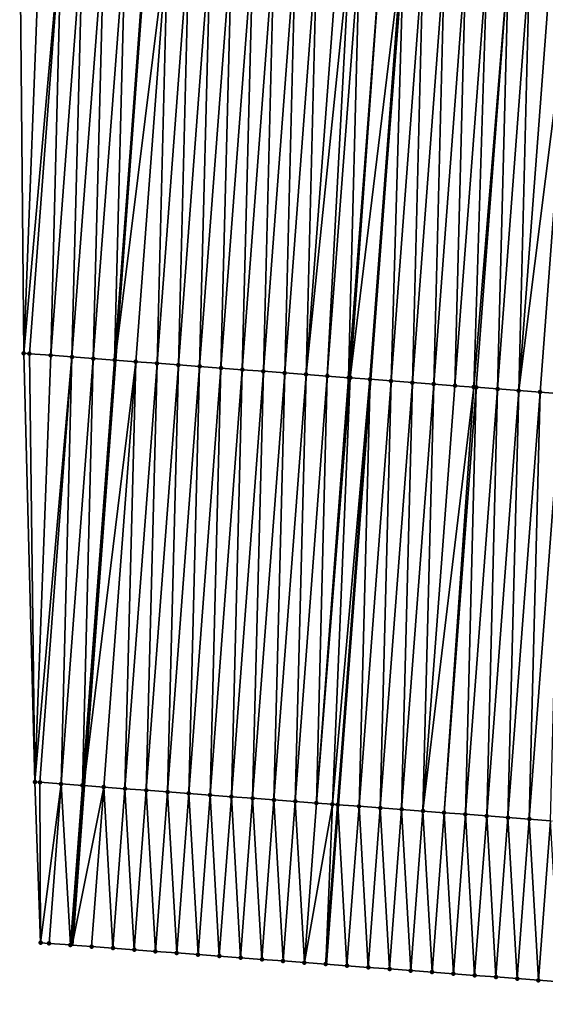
# Model space of a CAD drawing. Header units: feet. Extents: x 2017424 to 2024169, y 808042 to 818730.
# Tile 1 of 256: x 2023395 to 2023419, y 808042 to 808088. Entities that reach past the tile are written whole.
import ezdxf

# ---------------------------------------------------------------- set-up
doc = ezdxf.new("R2010")
doc.units = ezdxf.units.FT
doc.header["$MEASUREMENT"] = 0
for name, color, linetype, lineweight in [('EP_Travel Lane', 172, 'Continuous', 53), ('NB-Road Shots', 141, 'Continuous', 100), ('NB-Road X-Section', 40, 'Continuous', 13), ('STRIPING', 60, 'Continuous', 53)]:
    doc.layers.add(name, color=color, linetype=linetype, lineweight=lineweight)
doc.layers.add('I-77-MM15-17_NB-Surface-BORDER', color=7, linetype='Continuous')
doc.layers.add('I-77-MM15-17_NB-Surface-TIN', color=7, linetype='Continuous')

msp = doc.modelspace()

# ---------------------------------------------------------------- linework, layer by layer
at = {"layer": 'EP_Travel Lane'}
msp.add_polyline3d([(2023412.242457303, 808251.2686803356, 258.8630725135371), (2023410.779692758, 808231.3445584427, 259.1339013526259), (2023409.31258233, 808211.4003189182, 259.4112698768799), (2023407.845464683, 808191.4559812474, 259.6821128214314), (2023406.37832476, 808171.5113407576, 259.9328161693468), (2023404.911179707, 808151.566630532, 260.1788669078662), (2023403.444073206, 808131.622444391, 260.4597916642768), (2023401.977017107, 808111.678943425, 260.786304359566), (2023400.509974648, 808091.7356278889, 261.1251587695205), (2023399.042965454, 808071.7927645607, 261.4940880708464), (2023397.575955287, 808051.8498879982, 261.862145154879), (2023397.026003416, 808044.3737146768, 261.9890093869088)], dxfattribs=at)
at = {"layer": 'I-77-MM15-17_NB-Surface-BORDER', "color": 3, "linetype": 'Continuous', "lineweight": -3}
msp.add_polyline3d([(2023419.872777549, 808042.6535338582, 262.2788205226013), (2023418.875601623, 808042.7286351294, 262.2676161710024), (2023417.878431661, 808042.8038154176, 262.2616699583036), (2023416.881263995, 808042.8790261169, 262.2577474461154), (2023415.884097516, 808042.954252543, 262.2548714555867), (2023414.886932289, 808043.0294955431, 262.2530983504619), (2023413.889763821, 808043.1046956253, 262.2484693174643), (2023412.892589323, 808043.1798158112, 262.2385236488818), (2023411.89541893, 808043.2549903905, 262.232197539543), (2023410.898252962, 808043.3302235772, 262.2297714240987), (2023409.901088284, 808043.4054738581, 262.2284828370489), (2023408.911922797, 808043.4800477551, 262.2223921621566), (2023408.903918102, 808043.4806512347, 262.2223428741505), (2023407.906737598, 808043.5556918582, 262.2071027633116), (2023406.909552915, 808043.6306771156, 262.1881783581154), (2023405.912369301, 808043.7056765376, 262.1701965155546), (2023404.915186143, 808043.7806820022, 262.1526167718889), (2023403.918003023, 808043.8556879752, 262.1350708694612), (2023402.920819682, 808043.9306910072, 262.117329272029), (2023401.923634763, 808044.0056731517, 262.0981977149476), (2023400.926447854, 808044.0806289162, 262.0773107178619), (2023399.929259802, 808044.1555695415, 262.0554162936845), (2023398.932073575, 808044.2305343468, 262.0351309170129), (2023397.934888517, 808044.3055146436, 262.0158764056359), (2023397.026003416, 808044.3737146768, 261.9890093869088), (2023396.937691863, 808044.380341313, 261.9863988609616), (2023395.940478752, 808044.4549499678, 261.9424136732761), (2023395.542140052, 808044.4847389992, 261.9239478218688), (2023395.275430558, 808052.0220604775, 261.7642297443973), (2023394.755202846, 808072.1137218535, 261.3154878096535), (2023394.563069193, 808092.1808310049, 260.8808880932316)], dxfattribs=at)
at = {"layer": 'I-77-MM15-17_NB-Surface-TIN', "color": 128, "linetype": 'Continuous', "lineweight": -3}
for points in [[(2023394.755202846, 808072.1137218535, 261.3154878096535), (2023395.526189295, 808092.1087680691, 260.9230365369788), (2023394.563069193, 808092.1808310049, 260.8808880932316)], [(2023394.755202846, 808072.1137218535, 261.3154878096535), (2023396.523396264, 808092.0340780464, 260.9616065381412), (2023395.526189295, 808092.1087680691, 260.9230365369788)], [(2023394.755202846, 808072.1137218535, 261.3154878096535), (2023395.01824593, 808072.0940262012, 261.3260635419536), (2023396.523396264, 808092.0340780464, 260.9616065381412)], [(2023395.01824593, 808072.0940262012, 261.3260635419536), (2023396.015460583, 808072.0194379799, 261.3714084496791), (2023396.523396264, 808092.0340780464, 260.9616065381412)], [(2023396.015460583, 808072.0194379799, 261.3714084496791), (2023397.52060887, 808091.9594627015, 261.0051459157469), (2023396.523396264, 808092.0340780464, 260.9616065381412)], [(2023396.015460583, 808072.0194379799, 261.3714084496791), (2023397.012664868, 808071.9447123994, 261.4076128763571), (2023397.52060887, 808091.9594627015, 261.0051459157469)], [(2023397.012664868, 808071.9447123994, 261.4076128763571), (2023398.517821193, 808091.8848436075, 261.0484358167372), (2023397.52060887, 808091.9594627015, 261.0051459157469)], [(2023397.012664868, 808071.9447123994, 261.4076128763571), (2023398.009873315, 808071.8700419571, 261.447486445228), (2023398.517821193, 808091.8848436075, 261.0484358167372)], [(2023398.009873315, 808071.8700419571, 261.447486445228), (2023399.515024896, 808091.8101103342, 261.0841277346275), (2023398.517821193, 808091.8848436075, 261.0484358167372)], [(2023398.009873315, 808071.8700419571, 261.447486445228), (2023399.007088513, 808071.795460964, 261.4933123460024), (2023399.515024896, 808091.8101103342, 261.0841277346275)], [(2023399.007088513, 808071.795460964, 261.4933123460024), (2023400.509974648, 808091.7356278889, 261.1251587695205), (2023399.515024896, 808091.8101103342, 261.0841277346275)], [(2023399.007088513, 808071.795460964, 261.4933123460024), (2023399.042965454, 808071.7927645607, 261.4940880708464), (2023400.509974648, 808091.7356278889, 261.1251587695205)], [(2023400.512234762, 808091.7354586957, 261.1252519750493), (2023400.509974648, 808091.7356278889, 261.1251587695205), (2023399.042965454, 808071.7927645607, 261.4940880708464)], [(2023400.512234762, 808091.7354586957, 261.1252519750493), (2023399.042965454, 808071.7927645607, 261.4940880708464), (2023401.509424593, 808091.6605416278, 261.148713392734)], [(2023400.004276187, 808071.7205153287, 261.5148733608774), (2023401.509424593, 808091.6605416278, 261.148713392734), (2023399.042965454, 808071.7927645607, 261.4940880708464)], [(2023400.004276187, 808071.7205153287, 261.5148733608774), (2023401.001454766, 808071.6454491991, 261.5284161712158), (2023401.509424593, 808091.6605416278, 261.148713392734)], [(2023401.001454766, 808071.6454491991, 261.5284161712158), (2023402.506605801, 808091.5855103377, 261.1645739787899), (2023401.509424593, 808091.6605416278, 261.148713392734)], [(2023401.001454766, 808071.6454491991, 261.5284161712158), (2023401.998641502, 808071.5704911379, 261.5491503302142), (2023402.506605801, 808091.5855103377, 261.1645739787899)], [(2023401.998641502, 808071.5704911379, 261.5491503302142), (2023403.503791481, 808091.510538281, 261.1843761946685), (2023402.506605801, 808091.5855103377, 261.1645739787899)], [(2023401.998641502, 808071.5704911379, 261.5491503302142), (2023402.995830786, 808071.4955668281, 261.5721304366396), (2023403.503791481, 808091.510538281, 261.1843761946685)], [(2023402.995830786, 808071.4955668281, 261.5721304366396), (2023404.5009807, 808091.4356131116, 261.2072985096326), (2023403.503791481, 808091.510538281, 261.1843761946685)], [(2023402.995830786, 808071.4955668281, 261.5721304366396), (2023403.993021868, 808071.4206663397, 261.5966957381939), (2023404.5009807, 808091.4356131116, 261.2072985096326)], [(2023403.993021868, 808071.4206663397, 261.5966957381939), (2023405.498170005, 808091.3606890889, 261.2302971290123), (2023404.5009807, 808091.4356131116, 261.2072985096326)], [(2023403.993021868, 808071.4206663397, 261.5966957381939), (2023404.990208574, 808071.3457078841, 261.6174036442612), (2023405.498170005, 808091.3606890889, 261.2302971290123)], [(2023404.990208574, 808071.3457078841, 261.6174036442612), (2023406.495357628, 808091.2857427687, 261.2518119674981), (2023405.498170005, 808091.3606890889, 261.2302971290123)], [(2023404.990208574, 808071.3457078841, 261.6174036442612), (2023405.987390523, 808071.2706863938, 261.6339169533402), (2023406.495357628, 808091.2857427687, 261.2518119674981)], [(2023405.987390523, 808071.2706863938, 261.6339169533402), (2023407.492542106, 808091.2107548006, 261.2705553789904), (2023406.495357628, 808091.2857427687, 261.2518119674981)], [(2023405.987390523, 808071.2706863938, 261.6339169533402), (2023406.984570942, 808071.1956446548, 261.6490828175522), (2023407.492542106, 808091.2107548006, 261.2705553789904)], [(2023406.984570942, 808071.1956446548, 261.6490828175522), (2023408.489724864, 808091.1357440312, 261.2877814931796), (2023407.492542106, 808091.2107548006, 261.2705553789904)], [(2023406.984570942, 808071.1956446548, 261.6490828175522), (2023407.981752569, 808071.120618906, 261.6653127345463), (2023408.489724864, 808091.1357440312, 261.2877814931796)], [(2023407.981752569, 808071.120618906, 261.6653127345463), (2023409.48690712, 808091.060726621, 261.3045656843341), (2023408.489724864, 808091.1357440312, 261.2877814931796)], [(2023407.981752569, 808071.120618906, 261.6653127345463), (2023410.041437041, 808091.0190653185, 261.3175811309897), (2023409.48690712, 808091.060726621, 261.3045656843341)], [(2023407.981752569, 808071.120618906, 261.6653127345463), (2023408.978934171, 808071.0455928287, 261.681520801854), (2023410.041437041, 808091.0190653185, 261.3175811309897)], [(2023408.978934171, 808071.0455928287, 261.681520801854), (2023410.484096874, 808090.9858085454, 261.3279600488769), (2023410.041437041, 808091.0190653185, 261.3175811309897)], [(2023408.978934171, 808071.0455928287, 261.681520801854), (2023409.976115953, 808070.970569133, 261.6978873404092), (2023410.484096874, 808090.9858085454, 261.3279600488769)], [(2023409.976115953, 808070.970569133, 261.6978873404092), (2023411.481281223, 808090.9108188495, 261.3465884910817), (2023410.484096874, 808090.9858085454, 261.3279600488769)], [(2023409.976115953, 808070.970569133, 261.6978873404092), (2023410.055635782, 808070.9645881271, 261.6993067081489), (2023411.481281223, 808090.9108188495, 261.3465884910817)], [(2023410.055635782, 808070.9645881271, 261.6993067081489), (2023412.478456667, 808090.8357111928, 261.3573673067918), (2023411.481281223, 808090.9108188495, 261.3465884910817)], [(2023410.055635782, 808070.9645881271, 261.6993067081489), (2023410.973294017, 808070.8954961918, 261.7109768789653), (2023412.478456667, 808090.8357111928, 261.3573673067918)], [(2023410.973294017, 808070.8954961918, 261.7109768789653), (2023410.981299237, 808070.894892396, 261.7110078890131), (2023412.478456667, 808090.8357111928, 261.3573673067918)], [(2023412.478456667, 808090.8357111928, 261.3573673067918), (2023410.981299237, 808070.894892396, 261.7110078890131), (2023412.486462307, 808090.8351076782, 261.3574190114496)], [(2023412.551390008, 808090.8302130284, 261.3578383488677), (2023412.486462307, 808090.8351076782, 261.3574190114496), (2023410.981299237, 808070.894892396, 261.7110078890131)], [(2023411.970461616, 808070.8202845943, 261.7148396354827), (2023412.551390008, 808090.8302130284, 261.3578383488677), (2023410.981299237, 808070.894892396, 261.7110078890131)], [(2023411.970461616, 808070.8202845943, 261.7148396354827), (2023413.475623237, 808090.7604859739, 261.3603230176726), (2023412.551390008, 808090.8302130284, 261.3578383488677)], [(2023411.970461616, 808070.8202845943, 261.7148396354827), (2023412.967626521, 808070.7450373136, 261.7163278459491), (2023413.475623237, 808090.7604859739, 261.3603230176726)], [(2023412.967626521, 808070.7450373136, 261.7163278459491), (2023414.472786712, 808090.6852197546, 261.3605503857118), (2023413.475623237, 808090.7604859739, 261.3603230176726)], [(2023412.967626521, 808070.7450373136, 261.7163278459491), (2023413.964797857, 808070.6698752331, 261.7234856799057), (2023414.472786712, 808090.6852197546, 261.3605503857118)], [(2023413.964797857, 808070.6698752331, 261.7234856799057), (2023415.469953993, 808090.6100039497, 261.3641325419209), (2023414.472786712, 808090.6852197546, 261.3605503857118)], [(2023413.964797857, 808070.6698752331, 261.7234856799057), (2023414.961972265, 808070.5947538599, 261.7333523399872), (2023415.469953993, 808090.6100039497, 261.3641325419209)], [(2023414.961972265, 808070.5947538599, 261.7333523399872), (2023416.467123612, 808090.5348191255, 261.3697762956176), (2023415.469953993, 808090.6100039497, 261.3641325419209)], [(2023414.961972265, 808070.5947538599, 261.7333523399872), (2023415.838088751, 808070.5287186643, 261.739796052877), (2023416.467123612, 808090.5348191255, 261.3697762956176)], [(2023415.838088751, 808070.5287186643, 261.739796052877), (2023417.464294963, 808090.4596572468, 261.3769469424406), (2023416.467123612, 808090.5348191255, 261.3697762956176)], [(2023415.838088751, 808070.5287186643, 261.739796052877), (2023415.959143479, 808070.5195901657, 261.7404027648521), (2023417.464294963, 808090.4596572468, 261.3769469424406)], [(2023415.959143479, 808070.5195901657, 261.7404027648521), (2023416.956310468, 808070.4443704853, 261.7437276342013), (2023417.464294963, 808090.4596572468, 261.3769469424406)], [(2023416.956310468, 808070.4443704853, 261.7437276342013), (2023418.461460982, 808090.3844247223, 261.3794164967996), (2023417.464294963, 808090.4596572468, 261.3769469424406)], [(2023416.956310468, 808070.4443704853, 261.7437276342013), (2023417.953475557, 808070.3691256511, 261.7453786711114), (2023418.461460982, 808090.3844247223, 261.3794164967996)], [(2023417.953475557, 808070.3691256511, 261.7453786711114), (2023419.458622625, 808090.3091342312, 261.3780287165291), (2023418.461460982, 808090.3844247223, 261.3794164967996)], [(2023417.953475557, 808070.3691256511, 261.7453786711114), (2023420.455782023, 808090.2338139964, 261.3746616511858), (2023419.458622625, 808090.3091342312, 261.3780287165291)], [(2023417.953475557, 808070.3691256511, 261.7453786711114), (2023418.950639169, 808070.2938612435, 261.7457272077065), (2023420.455782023, 808090.2338139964, 261.3746616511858)], [(2023418.950639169, 808070.2938612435, 261.7457272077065), (2023419.947806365, 808070.2186443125, 261.7492350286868), (2023420.455782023, 808090.2338139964, 261.3746616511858)], [(2023395.275430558, 808052.0220604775, 261.7642297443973), (2023395.01824593, 808072.0940262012, 261.3260635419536), (2023394.755202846, 808072.1137218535, 261.3154878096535)], [(2023395.275430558, 808052.0220604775, 261.7642297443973), (2023396.015460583, 808072.0194379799, 261.3714084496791), (2023395.01824593, 808072.0940262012, 261.3260635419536)], [(2023395.275430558, 808052.0220604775, 261.7642297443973), (2023397.012664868, 808071.9447123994, 261.4076128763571), (2023396.015460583, 808072.0194379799, 261.3714084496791)], [(2023395.275430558, 808052.0220604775, 261.7642297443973), (2023395.507516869, 808052.0046914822, 261.77413868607), (2023397.012664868, 808071.9447123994, 261.4076128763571)], [(2023395.507516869, 808052.0046914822, 261.77413868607), (2023396.504729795, 808051.9300803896, 261.8179616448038), (2023397.012664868, 808071.9447123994, 261.4076128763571)], [(2023396.504729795, 808051.9300803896, 261.8179616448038), (2023398.009873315, 808071.8700419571, 261.447486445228), (2023397.012664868, 808071.9447123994, 261.4076128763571)], [(2023396.504729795, 808051.9300803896, 261.8179616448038), (2023397.501940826, 808051.8554441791, 261.8601131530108), (2023398.009873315, 808071.8700419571, 261.447486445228)], [(2023397.501940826, 808051.8554441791, 261.8601131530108), (2023399.007088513, 808071.795460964, 261.4933123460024), (2023398.009873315, 808071.8700419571, 261.447486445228)], [(2023397.501940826, 808051.8554441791, 261.8601131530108), (2023399.042965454, 808071.7927645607, 261.4940880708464), (2023399.007088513, 808071.795460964, 261.4933123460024)], [(2023397.501940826, 808051.8554441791, 261.8601131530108), (2023397.575955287, 808051.8498879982, 261.862145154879), (2023399.042965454, 808071.7927645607, 261.4940880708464)], [(2023400.004276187, 808071.7205153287, 261.5148733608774), (2023399.042965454, 808071.7927645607, 261.4940880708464), (2023397.575955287, 808051.8498879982, 261.862145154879)], [(2023398.499135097, 808051.7805859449, 261.8874902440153), (2023400.004276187, 808071.7205153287, 261.5148733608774), (2023397.575955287, 808051.8498879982, 261.862145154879)], [(2023398.499135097, 808051.7805859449, 261.8874902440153), (2023399.496314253, 808051.705527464, 261.9015420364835), (2023400.004276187, 808071.7205153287, 261.5148733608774)], [(2023399.496314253, 808051.705527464, 261.9015420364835), (2023401.001454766, 808071.6454491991, 261.5284161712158), (2023400.004276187, 808071.7205153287, 261.5148733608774)], [(2023399.496314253, 808051.705527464, 261.9015420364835), (2023400.493500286, 808051.6305600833, 261.9216560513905), (2023401.001454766, 808071.6454491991, 261.5284161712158)], [(2023400.493500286, 808051.6305600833, 261.9216560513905), (2023401.998641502, 808071.5704911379, 261.5491503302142), (2023401.001454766, 808071.6454491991, 261.5284161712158)], [(2023400.493500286, 808051.6305600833, 261.9216560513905), (2023401.490686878, 808051.5556001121, 261.9422630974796), (2023401.998641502, 808071.5704911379, 261.5491503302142)], [(2023401.490686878, 808051.5556001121, 261.9422630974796), (2023402.995830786, 808071.4955668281, 261.5721304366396), (2023401.998641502, 808071.5704911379, 261.5491503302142)], [(2023401.490686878, 808051.5556001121, 261.9422630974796), (2023402.487875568, 808051.4806679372, 261.9647198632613), (2023402.995830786, 808071.4955668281, 261.5721304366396)], [(2023402.487875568, 808051.4806679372, 261.9647198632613), (2023403.993021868, 808071.4206663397, 261.5966957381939), (2023402.995830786, 808071.4955668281, 261.5721304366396)], [(2023402.487875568, 808051.4806679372, 261.9647198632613), (2023403.485061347, 808051.4056971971, 261.9846103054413), (2023403.993021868, 808071.4206663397, 261.5966957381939)], [(2023403.485061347, 808051.4056971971, 261.9846103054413), (2023404.990208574, 808071.3457078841, 261.6174036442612), (2023403.993021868, 808071.4206663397, 261.5966957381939)], [(2023403.485061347, 808051.4056971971, 261.9846103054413), (2023404.482243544, 808051.3306789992, 262.0013427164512), (2023404.990208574, 808071.3457078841, 261.6174036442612)], [(2023404.482243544, 808051.3306789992, 262.0013427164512), (2023405.987390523, 808071.2706863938, 261.6339169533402), (2023404.990208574, 808071.3457078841, 261.6174036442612)], [(2023404.482243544, 808051.3306789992, 262.0013427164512), (2023405.479423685, 808051.2556335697, 262.0162630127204), (2023405.987390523, 808071.2706863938, 261.6339169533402)], [(2023405.479423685, 808051.2556335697, 262.0162630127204), (2023406.984570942, 808071.1956446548, 261.6490828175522), (2023405.987390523, 808071.2706863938, 261.6339169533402)], [(2023405.479423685, 808051.2556335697, 262.0162630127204), (2023406.476605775, 808051.1806139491, 262.0329007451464), (2023406.984570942, 808071.1956446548, 261.6490828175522)], [(2023406.476605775, 808051.1806139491, 262.0329007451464), (2023407.981752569, 808071.120618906, 261.6653127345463), (2023406.984570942, 808071.1956446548, 261.6490828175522)], [(2023406.476605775, 808051.1806139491, 262.0329007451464), (2023407.473791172, 808051.105638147, 262.052454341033), (2023407.981752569, 808071.120618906, 261.6653127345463)], [(2023407.473791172, 808051.105638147, 262.052454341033), (2023408.978934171, 808071.0455928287, 261.681520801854), (2023407.981752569, 808071.120618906, 261.6653127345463)], [(2023407.473791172, 808051.105638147, 262.052454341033), (2023408.470974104, 808051.0306296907, 262.0698350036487), (2023408.978934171, 808071.0455928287, 261.681520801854)], [(2023408.470974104, 808051.0306296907, 262.0698350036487), (2023409.976115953, 808070.970569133, 261.6978873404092), (2023408.978934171, 808071.0455928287, 261.681520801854)], [(2023408.470974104, 808051.0306296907, 262.0698350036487), (2023410.055635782, 808070.9645881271, 261.6993067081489), (2023409.976115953, 808070.970569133, 261.6978873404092)], [(2023408.470974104, 808051.0306296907, 262.0698350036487), (2023409.218124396, 808050.974379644, 262.0796065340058), (2023410.055635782, 808070.9645881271, 261.6993067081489)], [(2023409.218124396, 808050.974379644, 262.0796065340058), (2023410.973294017, 808070.8954961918, 261.7109768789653), (2023410.055635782, 808070.9645881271, 261.6993067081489)], [(2023409.218124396, 808050.974379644, 262.0796065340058), (2023409.468151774, 808050.9555515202, 262.0825765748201), (2023410.973294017, 808070.8954961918, 261.7109768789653)], [(2023409.468151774, 808050.9555515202, 262.0825765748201), (2023409.476156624, 808050.9549481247, 262.0826322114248), (2023410.973294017, 808070.8954961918, 261.7109768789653)], [(2023410.973294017, 808070.8954961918, 261.7109768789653), (2023409.476156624, 808050.9549481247, 262.0826322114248), (2023410.981299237, 808070.894892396, 261.7110078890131)], [(2023410.465322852, 808050.8803860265, 262.0895072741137), (2023410.981299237, 808070.894892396, 261.7110078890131), (2023409.476156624, 808050.9549481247, 262.0826322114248)], [(2023410.465322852, 808050.8803860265, 262.0895072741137), (2023411.970461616, 808070.8202845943, 261.7148396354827), (2023410.981299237, 808070.894892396, 261.7110078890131)], [(2023410.465322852, 808050.8803860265, 262.0895072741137), (2023411.462490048, 808050.8051690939, 262.0930150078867), (2023411.970461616, 808070.8202845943, 261.7148396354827)], [(2023411.462490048, 808050.8051690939, 262.0930150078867), (2023412.967626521, 808070.7450373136, 261.7163278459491), (2023411.970461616, 808070.8202845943, 261.7148396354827)], [(2023411.462490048, 808050.8051690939, 262.0930150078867), (2023412.459657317, 808050.7299531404, 262.0965878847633), (2023412.967626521, 808070.7450373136, 261.7163278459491)], [(2023412.459657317, 808050.7299531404, 262.0965878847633), (2023413.964797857, 808070.6698752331, 261.7234856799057), (2023412.967626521, 808070.7450373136, 261.7163278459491)], [(2023412.459657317, 808050.7299531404, 262.0965878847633), (2023413.45682753, 808050.6547761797, 262.1027555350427), (2023413.964797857, 808070.6698752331, 261.7234856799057)], [(2023413.45682753, 808050.6547761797, 262.1027555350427), (2023414.961972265, 808070.5947538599, 261.7333523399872), (2023413.964797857, 808070.6698752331, 261.7234856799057)], [(2023413.45682753, 808050.6547761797, 262.1027555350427), (2023415.838088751, 808070.5287186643, 261.739796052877), (2023414.961972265, 808070.5947538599, 261.7333523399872)], [(2023413.45682753, 808050.6547761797, 262.1027555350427), (2023414.453998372, 808050.5796075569, 262.1094780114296), (2023415.838088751, 808070.5287186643, 261.739796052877)], [(2023414.453998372, 808050.5796075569, 262.1094780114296), (2023415.959143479, 808070.5195901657, 261.7404027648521), (2023415.838088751, 808070.5287186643, 261.739796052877)], [(2023414.453998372, 808050.5796075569, 262.1094780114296), (2023415.451165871, 808050.5043946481, 262.1132535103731), (2023415.959143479, 808070.5195901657, 261.7404027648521)], [(2023415.451165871, 808050.5043946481, 262.1132535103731), (2023416.956310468, 808070.4443704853, 261.7437276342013), (2023415.959143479, 808070.5195901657, 261.7404027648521)], [(2023415.451165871, 808050.5043946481, 262.1132535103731), (2023416.448331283, 808050.4291540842, 262.1151887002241), (2023416.956310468, 808070.4443704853, 261.7437276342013)], [(2023416.448331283, 808050.4291540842, 262.1151887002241), (2023417.953475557, 808070.3691256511, 261.7453786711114), (2023416.956310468, 808070.4443704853, 261.7437276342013)], [(2023416.448331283, 808050.4291540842, 262.1151887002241), (2023417.445498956, 808050.3539434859, 262.1191179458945), (2023417.953475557, 808070.3691256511, 261.7453786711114)], [(2023417.445498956, 808050.3539434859, 262.1191179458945), (2023418.950639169, 808070.2938612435, 261.7457272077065), (2023417.953475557, 808070.3691256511, 261.7453786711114)], [(2023417.445498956, 808050.3539434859, 262.1191179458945), (2023418.442667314, 808050.2787419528, 262.1236504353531), (2023418.950639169, 808070.2938612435, 261.7457272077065)], [(2023418.442667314, 808050.2787419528, 262.1236504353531), (2023419.947806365, 808070.2186443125, 261.7492350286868), (2023418.950639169, 808070.2938612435, 261.7457272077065)], [(2023418.442667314, 808050.2787419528, 262.1236504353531), (2023419.439835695, 808050.2035407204, 262.1282029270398), (2023419.947806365, 808070.2186443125, 261.7492350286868)], [(2023395.542140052, 808044.4847389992, 261.9239478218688), (2023395.507516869, 808052.0046914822, 261.77413868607), (2023395.275430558, 808052.0220604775, 261.7642297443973)], [(2023395.542140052, 808044.4847389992, 261.9239478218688), (2023396.504729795, 808051.9300803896, 261.8179616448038), (2023395.507516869, 808052.0046914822, 261.77413868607)], [(2023395.542140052, 808044.4847389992, 261.9239478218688), (2023395.940478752, 808044.4549499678, 261.9424136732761), (2023396.504729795, 808051.9300803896, 261.8179616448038)], [(2023395.940478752, 808044.4549499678, 261.9424136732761), (2023396.937691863, 808044.380341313, 261.9863988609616), (2023396.504729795, 808051.9300803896, 261.8179616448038)], [(2023396.937691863, 808044.380341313, 261.9863988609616), (2023397.501940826, 808051.8554441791, 261.8601131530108), (2023396.504729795, 808051.9300803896, 261.8179616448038)], [(2023396.937691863, 808044.380341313, 261.9863988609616), (2023397.575955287, 808051.8498879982, 261.862145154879), (2023397.501940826, 808051.8554441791, 261.8601131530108)], [(2023396.937691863, 808044.380341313, 261.9863988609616), (2023397.026003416, 808044.3737146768, 261.9890093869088), (2023397.575955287, 808051.8498879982, 261.862145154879)], [(2023398.499135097, 808051.7805859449, 261.8874902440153), (2023397.575955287, 808051.8498879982, 261.862145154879), (2023397.026003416, 808044.3737146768, 261.9890093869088)], [(2023397.934888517, 808044.3055146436, 262.0158764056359), (2023398.499135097, 808051.7805859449, 261.8874902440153), (2023397.026003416, 808044.3737146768, 261.9890093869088)], [(2023397.934888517, 808044.3055146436, 262.0158764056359), (2023398.932073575, 808044.2305343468, 262.0351309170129), (2023398.499135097, 808051.7805859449, 261.8874902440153)], [(2023398.932073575, 808044.2305343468, 262.0351309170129), (2023399.496314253, 808051.705527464, 261.9015420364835), (2023398.499135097, 808051.7805859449, 261.8874902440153)], [(2023398.932073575, 808044.2305343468, 262.0351309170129), (2023399.929259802, 808044.1555695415, 262.0554162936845), (2023399.496314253, 808051.705527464, 261.9015420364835)], [(2023399.929259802, 808044.1555695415, 262.0554162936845), (2023400.493500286, 808051.6305600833, 261.9216560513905), (2023399.496314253, 808051.705527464, 261.9015420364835)], [(2023399.929259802, 808044.1555695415, 262.0554162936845), (2023400.926447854, 808044.0806289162, 262.0773107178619), (2023400.493500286, 808051.6305600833, 261.9216560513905)], [(2023400.926447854, 808044.0806289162, 262.0773107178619), (2023401.490686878, 808051.5556001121, 261.9422630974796), (2023400.493500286, 808051.6305600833, 261.9216560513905)], [(2023400.926447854, 808044.0806289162, 262.0773107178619), (2023401.923634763, 808044.0056731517, 262.0981977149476), (2023401.490686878, 808051.5556001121, 261.9422630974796)], [(2023401.923634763, 808044.0056731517, 262.0981977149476), (2023402.487875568, 808051.4806679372, 261.9647198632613), (2023401.490686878, 808051.5556001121, 261.9422630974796)], [(2023401.923634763, 808044.0056731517, 262.0981977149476), (2023402.920819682, 808043.9306910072, 262.117329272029), (2023402.487875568, 808051.4806679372, 261.9647198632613)], [(2023402.920819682, 808043.9306910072, 262.117329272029), (2023403.485061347, 808051.4056971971, 261.9846103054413), (2023402.487875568, 808051.4806679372, 261.9647198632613)], [(2023402.920819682, 808043.9306910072, 262.117329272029), (2023403.918003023, 808043.8556879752, 262.1350708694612), (2023403.485061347, 808051.4056971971, 261.9846103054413)], [(2023403.918003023, 808043.8556879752, 262.1350708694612), (2023404.482243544, 808051.3306789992, 262.0013427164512), (2023403.485061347, 808051.4056971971, 261.9846103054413)], [(2023403.918003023, 808043.8556879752, 262.1350708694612), (2023404.915186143, 808043.7806820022, 262.1526167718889), (2023404.482243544, 808051.3306789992, 262.0013427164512)], [(2023404.915186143, 808043.7806820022, 262.1526167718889), (2023405.479423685, 808051.2556335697, 262.0162630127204), (2023404.482243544, 808051.3306789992, 262.0013427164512)], [(2023404.915186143, 808043.7806820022, 262.1526167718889), (2023405.912369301, 808043.7056765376, 262.1701965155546), (2023405.479423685, 808051.2556335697, 262.0162630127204)], [(2023405.912369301, 808043.7056765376, 262.1701965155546), (2023406.476605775, 808051.1806139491, 262.0329007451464), (2023405.479423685, 808051.2556335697, 262.0162630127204)], [(2023405.912369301, 808043.7056765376, 262.1701965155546), (2023406.909552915, 808043.6306771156, 262.1881783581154), (2023406.476605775, 808051.1806139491, 262.0329007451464)], [(2023406.909552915, 808043.6306771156, 262.1881783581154), (2023407.473791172, 808051.105638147, 262.052454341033), (2023406.476605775, 808051.1806139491, 262.0329007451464)], [(2023406.909552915, 808043.6306771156, 262.1881783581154), (2023407.906737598, 808043.5556918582, 262.2071027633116), (2023407.473791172, 808051.105638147, 262.052454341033)], [(2023407.906737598, 808043.5556918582, 262.2071027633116), (2023408.470974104, 808051.0306296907, 262.0698350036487), (2023407.473791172, 808051.105638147, 262.052454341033)], [(2023407.906737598, 808043.5556918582, 262.2071027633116), (2023409.218124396, 808050.974379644, 262.0796065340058), (2023408.470974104, 808051.0306296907, 262.0698350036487)], [(2023407.906737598, 808043.5556918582, 262.2071027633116), (2023408.903918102, 808043.4806512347, 262.2223428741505), (2023409.218124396, 808050.974379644, 262.0796065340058)], [(2023408.903918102, 808043.4806512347, 262.2223428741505), (2023409.468151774, 808050.9555515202, 262.0825765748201), (2023409.218124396, 808050.974379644, 262.0796065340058)], [(2023408.903918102, 808043.4806512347, 262.2223428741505), (2023408.911922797, 808043.4800477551, 262.2223921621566), (2023409.468151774, 808050.9555515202, 262.0825765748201)], [(2023409.468151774, 808050.9555515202, 262.0825765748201), (2023408.911922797, 808043.4800477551, 262.2223921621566), (2023409.476156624, 808050.9549481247, 262.0826322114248)], [(2023409.901088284, 808043.4054738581, 262.2284828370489), (2023409.476156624, 808050.9549481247, 262.0826322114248), (2023408.911922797, 808043.4800477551, 262.2223921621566)], [(2023409.901088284, 808043.4054738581, 262.2284828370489), (2023410.465322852, 808050.8803860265, 262.0895072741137), (2023409.476156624, 808050.9549481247, 262.0826322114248)], [(2023409.901088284, 808043.4054738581, 262.2284828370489), (2023410.898252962, 808043.3302235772, 262.2297714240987), (2023410.465322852, 808050.8803860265, 262.0895072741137)], [(2023410.898252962, 808043.3302235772, 262.2297714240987), (2023411.462490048, 808050.8051690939, 262.0930150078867), (2023410.465322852, 808050.8803860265, 262.0895072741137)], [(2023410.898252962, 808043.3302235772, 262.2297714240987), (2023411.89541893, 808043.2549903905, 262.232197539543), (2023411.462490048, 808050.8051690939, 262.0930150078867)], [(2023411.89541893, 808043.2549903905, 262.232197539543), (2023412.459657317, 808050.7299531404, 262.0965878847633), (2023411.462490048, 808050.8051690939, 262.0930150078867)], [(2023411.89541893, 808043.2549903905, 262.232197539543), (2023412.892589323, 808043.1798158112, 262.2385236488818), (2023412.459657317, 808050.7299531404, 262.0965878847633)], [(2023412.892589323, 808043.1798158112, 262.2385236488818), (2023413.45682753, 808050.6547761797, 262.1027555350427), (2023412.459657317, 808050.7299531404, 262.0965878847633)], [(2023412.892589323, 808043.1798158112, 262.2385236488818), (2023413.889763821, 808043.1046956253, 262.2484693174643), (2023413.45682753, 808050.6547761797, 262.1027555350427)], [(2023413.889763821, 808043.1046956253, 262.2484693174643), (2023414.453998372, 808050.5796075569, 262.1094780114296), (2023413.45682753, 808050.6547761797, 262.1027555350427)], [(2023413.889763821, 808043.1046956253, 262.2484693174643), (2023414.886932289, 808043.0294955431, 262.2530983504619), (2023414.453998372, 808050.5796075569, 262.1094780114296)], [(2023414.886932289, 808043.0294955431, 262.2530983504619), (2023415.451165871, 808050.5043946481, 262.1132535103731), (2023414.453998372, 808050.5796075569, 262.1094780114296)], [(2023414.886932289, 808043.0294955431, 262.2530983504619), (2023415.884097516, 808042.954252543, 262.2548714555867), (2023415.451165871, 808050.5043946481, 262.1132535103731)], [(2023415.884097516, 808042.954252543, 262.2548714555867), (2023416.448331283, 808050.4291540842, 262.1151887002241), (2023415.451165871, 808050.5043946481, 262.1132535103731)], [(2023415.884097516, 808042.954252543, 262.2548714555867), (2023416.881263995, 808042.8790261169, 262.2577474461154), (2023416.448331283, 808050.4291540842, 262.1151887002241)], [(2023416.881263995, 808042.8790261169, 262.2577474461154), (2023417.445498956, 808050.3539434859, 262.1191179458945), (2023416.448331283, 808050.4291540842, 262.1151887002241)], [(2023416.881263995, 808042.8790261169, 262.2577474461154), (2023417.878431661, 808042.8038154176, 262.2616699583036), (2023417.445498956, 808050.3539434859, 262.1191179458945)], [(2023417.878431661, 808042.8038154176, 262.2616699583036), (2023418.442667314, 808050.2787419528, 262.1236504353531), (2023417.445498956, 808050.3539434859, 262.1191179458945)], [(2023417.878431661, 808042.8038154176, 262.2616699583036), (2023418.875601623, 808042.7286351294, 262.2676161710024), (2023418.442667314, 808050.2787419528, 262.1236504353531)], [(2023418.875601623, 808042.7286351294, 262.2676161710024), (2023419.439835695, 808050.2035407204, 262.1282029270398), (2023418.442667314, 808050.2787419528, 262.1236504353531)], [(2023418.875601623, 808042.7286351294, 262.2676161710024), (2023419.872777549, 808042.6535338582, 262.2788205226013), (2023419.439835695, 808050.2035407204, 262.1282029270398)]]:
    msp.add_3dface(points, dxfattribs=at)
at = {"layer": 'NB-Road Shots', "lineweight": 100}
for p in [(2023394.755202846, 808072.1137218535, 261.3154878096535), (2023395.01824593, 808072.0940262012, 261.3260635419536), (2023396.015460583, 808072.0194379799, 261.3714084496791), (2023397.012664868, 808071.9447123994, 261.4076128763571), (2023398.009873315, 808071.8700419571, 261.447486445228), (2023399.007088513, 808071.795460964, 261.4933123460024), (2023400.004276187, 808071.7205153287, 261.5148733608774), (2023401.001454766, 808071.6454491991, 261.5284161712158), (2023401.998641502, 808071.5704911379, 261.5491503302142), (2023402.995830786, 808071.4955668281, 261.5721304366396), (2023403.993021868, 808071.4206663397, 261.5966957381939), (2023404.990208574, 808071.3457078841, 261.6174036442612), (2023405.987390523, 808071.2706863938, 261.6339169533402), (2023406.984570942, 808071.1956446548, 261.6490828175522), (2023407.981752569, 808071.120618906, 261.6653127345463), (2023408.978934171, 808071.0455928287, 261.681520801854), (2023409.976115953, 808070.970569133, 261.6978873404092), (2023410.055635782, 808070.9645881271, 261.6993067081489), (2023410.973294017, 808070.8954961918, 261.7109768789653), (2023411.970461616, 808070.8202845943, 261.7148396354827), (2023412.967626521, 808070.7450373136, 261.7163278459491), (2023413.964797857, 808070.6698752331, 261.7234856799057), (2023414.961972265, 808070.5947538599, 261.7333523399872), (2023415.838088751, 808070.5287186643, 261.739796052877), (2023415.959143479, 808070.5195901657, 261.7404027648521), (2023416.956310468, 808070.4443704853, 261.7437276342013), (2023417.953475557, 808070.3691256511, 261.7453786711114), (2023418.950639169, 808070.2938612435, 261.7457272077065), (2023395.275430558, 808052.0220604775, 261.7642297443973), (2023395.507516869, 808052.0046914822, 261.77413868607), (2023396.504729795, 808051.9300803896, 261.8179616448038), (2023397.501940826, 808051.8554441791, 261.8601131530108), (2023398.499135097, 808051.7805859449, 261.8874902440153), (2023399.496314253, 808051.705527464, 261.9015420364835), (2023400.493500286, 808051.6305600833, 261.9216560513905), (2023401.490686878, 808051.5556001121, 261.9422630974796), (2023402.487875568, 808051.4806679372, 261.9647198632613), (2023403.485061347, 808051.4056971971, 261.9846103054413), (2023404.482243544, 808051.3306789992, 262.0013427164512), (2023405.479423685, 808051.2556335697, 262.0162630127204), (2023406.476605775, 808051.1806139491, 262.0329007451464), (2023407.473791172, 808051.105638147, 262.052454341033), (2023408.470974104, 808051.0306296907, 262.0698350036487), (2023409.218124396, 808050.974379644, 262.0796065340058), (2023409.468151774, 808050.9555515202, 262.0825765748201), (2023410.465322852, 808050.8803860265, 262.0895072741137), (2023411.462490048, 808050.8051690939, 262.0930150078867), (2023412.459657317, 808050.7299531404, 262.0965878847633), (2023413.45682753, 808050.6547761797, 262.1027555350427), (2023414.453998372, 808050.5796075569, 262.1094780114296), (2023415.451165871, 808050.5043946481, 262.1132535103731), (2023416.448331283, 808050.4291540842, 262.1151887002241), (2023417.445498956, 808050.3539434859, 262.1191179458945), (2023418.442667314, 808050.2787419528, 262.1236504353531), (2023395.542140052, 808044.4847389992, 261.9239478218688), (2023395.940478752, 808044.4549499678, 261.9424136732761), (2023396.937691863, 808044.380341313, 261.9863988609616), (2023397.934888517, 808044.3055146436, 262.0158764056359), (2023398.932073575, 808044.2305343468, 262.0351309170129), (2023399.929259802, 808044.1555695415, 262.0554162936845), (2023400.926447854, 808044.0806289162, 262.0773107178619), (2023401.923634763, 808044.0056731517, 262.0981977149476), (2023402.920819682, 808043.9306910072, 262.117329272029), (2023403.918003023, 808043.8556879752, 262.1350708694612), (2023404.915186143, 808043.7806820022, 262.1526167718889), (2023405.912369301, 808043.7056765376, 262.1701965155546), (2023406.909552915, 808043.6306771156, 262.1881783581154), (2023407.906737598, 808043.5556918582, 262.2071027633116), (2023408.903918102, 808043.4806512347, 262.2223428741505), (2023409.901088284, 808043.4054738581, 262.2284828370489), (2023410.898252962, 808043.3302235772, 262.2297714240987), (2023411.89541893, 808043.2549903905, 262.232197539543), (2023412.892589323, 808043.1798158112, 262.2385236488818), (2023413.889763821, 808043.1046956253, 262.2484693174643), (2023414.886932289, 808043.0294955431, 262.2530983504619), (2023415.884097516, 808042.954252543, 262.2548714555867), (2023416.881263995, 808042.8790261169, 262.2577474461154), (2023417.878431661, 808042.8038154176, 262.2616699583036), (2023418.875601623, 808042.7286351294, 262.2676161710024)]:
    msp.add_point(p, dxfattribs=at)
at = {"layer": 'NB-Road X-Section', "extrusion": (-0.07526109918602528, -0.9970500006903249, 0.01506861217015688), "elevation": -957967.2772462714, "flags": 128}
msp.add_lwpolyline([(1956873.785052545, 14698.47885934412), (1956872.785052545, 14698.50516038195), (1956871.785052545, 14698.52799125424), (1956870.785052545, 14698.547138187), (1956869.785052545, 14698.56154912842), (1956868.785052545, 14698.57399155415), (1956867.785052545, 14698.58739996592), (1956866.785052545, 14698.60179508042), (1956865.785052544, 14698.61536473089), (1956864.785052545, 14698.62360788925), (1956863.785052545, 14698.62623136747), (1956862.785052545, 14698.63273172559), (1956861.785052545, 14698.6441836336), (1956860.785052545, 14698.65586129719), (1956859.785052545, 14698.66534245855), (1956859.000320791, 14698.6681901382), (1956858.785052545, 14698.66788352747), (1956857.785052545, 14698.66167166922), (1956856.785052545, 14698.65546323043), (1956855.785052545, 14698.65195501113), (1956854.785052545, 14698.65160643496), (1956853.785052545, 14698.64995521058), (1956852.785052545, 14698.64662996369), (1956852.663654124, 14698.64602318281), (1956851.785052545, 14698.63957873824), (1956850.785052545, 14698.62971095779), (1956849.785052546, 14698.62255231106), (1956848.785052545, 14698.6210639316), (1956847.785052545, 14698.61720073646), (1956846.864796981, 14698.60552924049), (1956846.785052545, 14698.60410971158), (1956845.785052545, 14698.58774131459), (1956844.785052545, 14698.57153140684), (1956843.785052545, 14698.55529964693), (1956842.785052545, 14698.54013206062), (1956841.785052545, 14698.52361687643), (1956840.785052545, 14698.50290661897), (1956839.785052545, 14698.478338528), (1956838.785052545, 14698.45535581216), (1956837.785052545, 14698.43461929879), (1956836.785052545, 14698.42107495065), (1956835.785052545, 14698.3995114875), (1956834.785052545, 14698.35368038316), (1956833.785052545, 14698.31380228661), (1956832.785052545, 14698.27759374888), (1956831.785052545, 14698.23224369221), (1956831.521273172, 14698.22166675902)], dxfattribs=at)
at = {"layer": 'NB-Road X-Section', "extrusion": (-0.07526109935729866, -0.9970500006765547, 0.01506861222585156), "elevation": -957947.2775816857, "flags": 128}
msp.add_lwpolyline([(1956873.784887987, 14698.57922294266), (1956872.784887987, 14698.60226439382), (1956871.784887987, 14698.62250308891), (1956870.784887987, 14698.64053912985), (1956869.784887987, 14698.65643833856), (1956868.784887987, 14698.6699511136), (1956867.784887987, 14698.68260243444), (1956866.784887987, 14698.69583338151), (1956865.784887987, 14698.70793513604), (1956864.784887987, 14698.71787031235), (1956863.784887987, 14698.72583262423), (1956862.784887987, 14698.73455952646), (1956861.784887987, 14698.74431431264), (1956860.784887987, 14698.75068938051), (1956860.464438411, 14698.75138965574), (1956859.983295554, 14698.75049444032), (1956859.784887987, 14698.74936373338), (1956858.784887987, 14698.74021661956), (1956857.784887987, 14698.73312612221), (1956856.784887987, 14698.72857311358), (1956855.784887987, 14698.72404010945), (1956854.784887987, 14698.72011041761), (1956853.784887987, 14698.71817500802), (1956852.784887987, 14698.71439908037), (1956851.784887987, 14698.70767584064), (1956850.784887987, 14698.70150749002), (1956849.784887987, 14698.69793420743), (1956848.784887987, 14698.69442607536), (1956847.784887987, 14698.68749458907), (1956847.534152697, 14698.68452421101), (1956846.784887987, 14698.67475157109), (1956845.784887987, 14698.65736893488), (1956844.784887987, 14698.63781311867), (1956843.784887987, 14698.62117349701), (1956842.784887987, 14698.60625150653), (1956841.784887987, 14698.58951719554), (1956840.784887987, 14698.56962449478), (1956839.784887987, 14698.54716517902), (1956838.784887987, 14698.52655579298), (1956837.784887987, 14698.50643949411), (1956836.784887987, 14698.49238610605), (1956835.784887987, 14698.46500590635), (1956834.784887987, 14698.4228496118), (1956833.784887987, 14698.37902167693), (1956833.552152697, 14698.36911161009)], dxfattribs=at)
at = {"layer": 'NB-Road X-Section', "extrusion": (-0.07526109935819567, -0.9970500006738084, 0.01506861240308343), "elevation": -957939.7801609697, "flags": 128}
msp.add_lwpolyline([(1956872.784886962, 14698.64601487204), (1956871.784886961, 14698.66714915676), (1956870.784886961, 14698.68529635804), (1956869.784886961, 14698.70056074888), (1956868.784886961, 14698.7146605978), (1956867.784886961, 14698.72986117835), (1956866.784886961, 14698.74602867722), (1956865.784886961, 14698.7613293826), (1956864.784886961, 14698.77588509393), (1956863.784886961, 14698.78748417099), (1956862.784886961, 14698.79449850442), (1956861.915150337, 14698.79622552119), (1956861.784886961, 14698.79613710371), (1956860.788102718, 14698.79340810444), (1956860.784886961, 14698.79338898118), (1956859.868388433, 14698.78568083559), (1956859.784886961, 14698.78464547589), (1956858.784886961, 14698.77094210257), (1956857.784886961, 14698.75973647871), (1956856.784886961, 14698.75378959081), (1956855.784886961, 14698.74986663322), (1956854.784886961, 14698.74699031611), (1956853.784886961, 14698.74521700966), (1956852.784886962, 14698.74058745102), (1956851.784886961, 14698.7306406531), (1956850.784886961, 14698.72431382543), (1956849.784886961, 14698.7218874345), (1956848.784886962, 14698.72059870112), (1956847.784886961, 14698.71445804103), (1956846.784886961, 14698.69921619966), (1956845.784886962, 14698.68028964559), (1956844.784886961, 14698.66230576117), (1956843.784886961, 14698.64472402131), (1956842.784886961, 14698.62717612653), (1956841.784886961, 14698.60943251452), (1956840.784886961, 14698.59029878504), (1956839.784886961, 14698.56940941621), (1956838.784886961, 14698.54751250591), (1956837.784886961, 14698.52722482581), (1956836.784886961, 14698.50796812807), (1956835.784886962, 14698.47848723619), (1956834.784886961, 14698.43449705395), (1956834.385436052, 14698.41602910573)], dxfattribs=at)
at = {"layer": 'STRIPING'}
msp.add_polyline3d([(2023424.516163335, 808250.3642295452, 259.0980512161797), (2023423.023155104, 808230.4239183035, 259.3683043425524), (2023421.517920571, 808210.4827562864, 259.658893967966), (2023420.012672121, 808190.5414098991, 259.937215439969), (2023418.50740008, 808170.5997509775, 260.1947406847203), (2023417.002111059, 808150.6578671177, 260.437295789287), (2023415.496857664, 808130.7164552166, 260.7112576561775), (2023413.991642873, 808110.7755547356, 261.0192516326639), (2023412.486462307, 808090.8351076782, 261.3574190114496), (2023410.981299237, 808070.894892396, 261.7110078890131), (2023409.476156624, 808050.9549481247, 262.0826322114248), (2023408.911922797, 808043.4800477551, 262.2223921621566)], dxfattribs=at)

doc.saveas('drawing.dxf')
